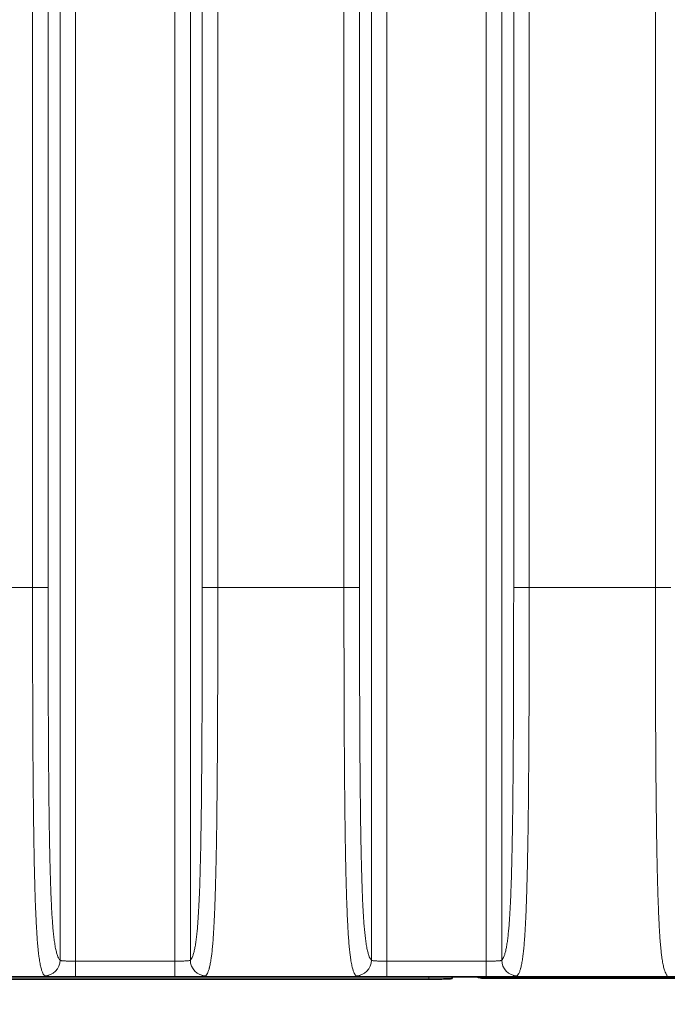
# Model space of a CAD drawing. Header units: millimetres. Extents: x 5 to 415, y 5 to 292.
# Tile 67 of 112: x 320 to 328, y 143 to 156. Entities that reach past the tile are written whole.
import ezdxf

# ---------------------------------------------------------------- set-up
doc = ezdxf.new("R2010")
doc.units = ezdxf.units.MM
for name, color, linetype, lineweight in [('Bemaßung (ISO)', 7, 'Continuous', 25), ('Sichtbar (ISO)', 7, 'Continuous', 35), ('Sichtbar schmal (ISO)', 7, 'Continuous', 18)]:
    doc.layers.add(name, color=color, linetype=linetype, lineweight=lineweight)
doc.styles.add('Notiztext (ISO)', font='isocpeur.ttf')
doc.dimstyles.new('Standard (ISO)', dxfattribs={"dimtxt": 3.5, "dimasz": 2.5, "dimexe": 2, "dimexo": 0, "dimgap": 0.762, "dimtad": 1, "dimtoh": 1, "dimdec": 8, "dimdsep": 46, "dimtxsty": 'Notiztext (ISO)', "dimcen": 0.09, "dimdle": 10, "dimclrd": 256, "dimclre": 256, "dimclrt": 256, "dimadec": 6, "dimazin": 2, "dimtfac": 0.514286, "dimtdec": 3, "dimtmove": 0, "dimatfit": 3, "dimfxl": 1, "dimtolj": 1, "dimlwd": -1, "dimlwe": -1, "dimarcsym": 0})

# ---------------------------------------------------------------- blocks, each defined once
blk = doc.blocks.new('*D13')
at = {"layer": 'Bemaßung (ISO)', "transparency": 16777216}
for p, q in [((306.919, 152.847), (306.919, 123.569)), ((351.919, 152.847), (351.919, 123.569)), ((309.419, 125.569), (349.419, 125.569))]:
    blk.add_line(p, q, dxfattribs=at)
for points in [[(309.419, 125.985), (309.419, 125.152), (306.919, 125.569)], [(349.419, 125.985), (349.419, 125.152), (351.919, 125.569)]]:
    blk.add_solid(points, dxfattribs=at)
at = {"layer": 'Defpoints', "color": 0, "transparency": 16777216}
for p in [(306.919, 152.847), (351.919, 152.847), (351.919, 125.569)]:
    blk.add_point(p, dxfattribs=at)
at = {"layer": 'Bemaßung (ISO)', "transparency": 16777216, "insert": (327.144, 129.831), "char_height": 3.5, "attachment_point": 1, "style": 'Notiztext (ISO)'}
blk.add_mtext('\\A1;45', dxfattribs=at)

msp = doc.modelspace()

# ---------------------------------------------------------------- linework, layer by layer
at = {"layer": 'Sichtbar (ISO)'}
for p, q in [((302.41859219, 143.69018724), (356.41892983, 143.69018724)), ((325.21874496, 143.69149223), (325.21874496, 143.69154211)), ((325.21874496, 143.66899087), (325.21874496, 143.69018724)), ((302.41859543, 143.66014858), (324.91874496, 143.66014858)), ((325.61874496, 143.67249897), (333.21874496, 143.67249897))]:
    msp.add_line(p, q, dxfattribs=at)
for start, end in [(244.79425059, 244.827824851), (245.721642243, 270)]:
    msp.add_arc((325.61874496, 143.87249897), 0.2, start, end, dxfattribs=at)
msp.add_ellipse((324.91874566, 143.66898191), major_axis=(-0.2999993, -0.00000896), ratio=0.0294453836, start_param=1.5707931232, end_param=3.1415917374, dxfattribs=at)
at = {"layer": 'Sichtbar schmal (ISO)'}
for p, q in [((320.18175764, 143.90378978), (320.18175764, 168.44120817)), ((320.38148355, 168.45347688), (320.38148355, 143.89152107)), ((321.65600638, 143.89152107), (321.65600638, 168.45347688)), ((321.85573229, 168.44120817), (321.85573229, 143.90378978)), ((324.18175764, 143.90378978), (324.18175764, 168.44120817)), ((324.38148355, 168.45347688), (324.38148355, 143.89152107)), ((325.65600638, 143.89152107), (325.65600638, 168.45347688)), ((325.85573229, 168.44120817), (325.85573229, 143.90378978)), ((319.82895205, 148.69549808), (319.82895205, 163.64949987)), ((320.02867796, 163.64949987), (320.02867796, 148.69549808)), ((322.00881197, 148.69549808), (322.00881197, 163.64949987)), ((322.20853788, 163.64949987), (322.20853788, 148.69549808)), ((323.82895205, 148.69549808), (323.82895205, 163.64949987)), ((324.02867796, 163.64949987), (324.02867796, 148.69549808)), ((326.00881197, 148.69549808), (326.00881197, 163.64949987)), ((326.20853788, 163.64949987), (326.20853788, 148.69549808)), ((327.82895205, 148.69549808), (327.82895205, 163.64949987)), ((318.20853788, 148.69549808), (319.82895205, 148.69549808)), ((320.02867796, 148.69549808), (319.82895205, 148.69549808)), ((322.20853788, 148.69549808), (322.00881197, 148.69549808)), ((322.20853788, 148.69549808), (323.82895205, 148.69549808)), ((324.02867796, 148.69549808), (323.82895205, 148.69549808)), ((326.20853788, 148.69549808), (326.00881197, 148.69549808)), ((326.20853788, 148.69549808), (327.82895205, 148.69549808)), ((328.02867796, 148.69549808), (327.82895205, 148.69549808)), ((321.65600638, 143.89152107), (320.38148355, 143.89152107)), ((320.38148355, 143.69154211), (320.38148355, 143.89152107)), ((321.65600638, 143.89152107), (321.65600638, 143.69154211)), ((325.65600638, 143.89152107), (324.38148355, 143.89152107)), ((324.38148355, 143.69154211), (324.38148355, 143.89152107)), ((325.65600638, 143.89152107), (325.65600638, 143.69154211)), ((320.38148355, 143.69152548), (321.65600638, 143.69152548)), ((324.38148355, 143.69152548), (325.65600638, 143.69152548)), ((324.91874496, 143.66014845), (324.91874522, 143.69018724)), ((324.91874523, 143.69149223), (324.91874523, 143.69154211))]:
    msp.add_line(p, q, dxfattribs=at)
for centre, major_axis, ratio, start_param, end_param in [((319.98203173, 143.90378978), (0.14084191, 0.14199844), 0.9972867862, 3.9242602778, 5.4923397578), ((322.05545819, 143.90378978), (-0.14084188, 0.14199847), 0.997286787, 0.7908457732, 2.3589252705), ((323.98203173, 143.90378978), (0.14084191, 0.14199844), 0.9972867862, 3.9242602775, 5.4923397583), ((326.05545819, 143.90378978), (-0.14084188, 0.14199847), 0.997286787, 0.7908457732, 2.3589252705)]:
    msp.add_ellipse(centre, major_axis=major_axis, ratio=ratio, start_param=start_param, end_param=end_param, dxfattribs=at)
for points, knots in [([(319.98203173, 143.70405944), (319.9789512, 143.70718523), (319.97589949, 143.7108883), (319.9728613, 143.71525714), (319.96903114, 143.72076478), (319.96522245, 143.72732684), (319.96140495, 143.73522346), (319.95711905, 143.74408898), (319.952822, 143.75462849), (319.94847311, 143.76749049), (319.94638327, 143.77367126), (319.94428147, 143.78039131), (319.94216373, 143.78775897), (319.93974865, 143.79616109), (319.93731181, 143.80541334), (319.93487742, 143.81556102), (319.93049857, 143.83381418), (319.92612818, 143.85501788), (319.92191253, 143.87904874), (319.91808295, 143.90087885), (319.91438167, 143.92504709), (319.91091716, 143.9508066), (319.90840794, 143.96946331), (319.90602282, 143.98893794), (319.90380001, 144.00867114), (319.90301059, 144.01567931), (319.90224271, 144.02272119), (319.90149433, 144.02979852), (319.89855776, 144.05756939), (319.89592126, 144.08583172), (319.89346815, 144.11504356), (319.89100222, 144.14440819), (319.88872082, 144.1747291), (319.88651854, 144.2070838), (319.88442288, 144.23787189), (319.8823982, 144.27050691), (319.88037304, 144.30642118), (319.87997348, 144.31350698), (319.87957398, 144.3207223), (319.87917411, 144.32807993), (319.87772293, 144.35478173), (319.87625421, 144.38327902), (319.87478377, 144.41367117), (319.87303985, 144.44971604), (319.87129349, 144.48842979), (319.86957064, 144.52986341), (319.86791541, 144.56967059), (319.86628203, 144.61198965), (319.86469059, 144.65676451), (319.86311552, 144.70107922), (319.86158168, 144.74779994), (319.86010388, 144.79680174), (319.85942402, 144.81934461), (319.85875603, 144.84236899), (319.85810087, 144.86586173), (319.8573105, 144.89420296), (319.85653677, 144.9232919), (319.8557827, 144.95302333), (319.85434633, 145.00965635), (319.85298201, 145.0686273), (319.85169912, 145.12918709), (319.85031822, 145.19437378), (319.84903166, 145.26139737), (319.84783763, 145.32932777), (319.84651602, 145.40451651), (319.84530764, 145.48081225), (319.84419865, 145.55701963), (319.8438471, 145.58117812), (319.84350543, 145.60532738), (319.84317316, 145.62943202), (319.84231105, 145.69197244), (319.84152124, 145.75416131), (319.84079819, 145.81521078), (319.83959808, 145.91654025), (319.83858215, 146.01472775), (319.83772211, 146.10634595), (319.83689507, 146.19444863), (319.83621152, 146.27647776), (319.83565047, 146.34949217), (319.83542689, 146.37858888), (319.8352252, 146.40623876), (319.83503967, 146.43279193), (319.83410145, 146.56706689), (319.83354429, 146.6732792), (319.83294921, 146.79708975), (319.83287458, 146.81261791), (319.8327998, 146.82842306), (319.83272443, 146.84459544), (319.83225261, 146.94583808), (319.83173269, 147.06147048), (319.83122285, 147.20207589), (319.83087348, 147.29842557), (319.83052984, 147.40650023), (319.83022573, 147.52968915), (319.83013009, 147.56843513), (319.83003729, 147.60867832), (319.82994839, 147.65038157), (319.82963428, 147.79773141), (319.82937077, 147.9633095), (319.82919567, 148.1454856), (319.82903284, 148.31490486), (319.82894605, 148.49867812), (319.82895205, 148.69549808)], [0, 0, 0, 0, 0.0255067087, 0.0255067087, 0.0255067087, 0.0576621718, 0.0576621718, 0.0576621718, 0.0937630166, 0.0937630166, 0.0937630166, 0.1111111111, 0.1111111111, 0.1111111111, 0.1308949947, 0.1308949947, 0.1308949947, 0.1664813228, 0.1664813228, 0.1664813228, 0.1988086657, 0.1988086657, 0.1988086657, 0.2222222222, 0.2222222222, 0.2222222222, 0.2305374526, 0.2305374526, 0.2305374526, 0.2631657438, 0.2631657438, 0.2631657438, 0.295964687, 0.295964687, 0.295964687, 0.3271755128, 0.3271755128, 0.3271755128, 0.3333333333, 0.3333333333, 0.3333333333, 0.3556808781, 0.3556808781, 0.3556808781, 0.3821849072, 0.3821849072, 0.3821849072, 0.4076485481, 0.4076485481, 0.4076485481, 0.4328505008, 0.4328505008, 0.4328505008, 0.4444444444, 0.4444444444, 0.4444444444, 0.4584311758, 0.4584311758, 0.4584311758, 0.4850733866, 0.4850733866, 0.4850733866, 0.5137511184, 0.5137511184, 0.5137511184, 0.5454930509, 0.5454930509, 0.5454930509, 0.5555555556, 0.5555555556, 0.5555555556, 0.5816631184, 0.5816631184, 0.5816631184, 0.6249962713, 0.6249962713, 0.6249962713, 0.6666666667, 0.6666666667, 0.6666666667, 0.6832725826, 0.6832725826, 0.6832725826, 0.7672459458, 0.7672459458, 0.7672459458, 0.7777777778, 0.7777777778, 0.7777777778, 0.8437093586, 0.8437093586, 0.8437093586, 0.8888888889, 0.8888888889, 0.8888888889, 0.9030989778, 0.9030989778, 0.9030989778, 0.9533074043, 0.9533074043, 0.9533074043, 1, 1, 1, 1]), ([(320.18175764, 143.90378977), (320.1786946, 143.90682781), (320.17563464, 143.91044455), (320.17257901, 143.91472119), (320.16874455, 143.92008787), (320.16491692, 143.9264937), (320.16109957, 143.93413239), (320.15676092, 143.94281422), (320.15243553, 143.95308862), (320.14813116, 143.96531125), (320.14356173, 143.97828653), (320.13901597, 143.99345738), (320.13450864, 144.01136204), (320.13015407, 144.0286599), (320.12583538, 144.04850942), (320.12157392, 144.07150231), (320.1178895, 144.09138171), (320.11424787, 144.11361083), (320.11066909, 144.13861428), (320.10751185, 144.16067251), (320.10440353, 144.18488997), (320.10136211, 144.21154646), (320.09863414, 144.23545578), (320.09596, 144.26132731), (320.09335471, 144.28931929), (320.09094571, 144.31520229), (320.08859559, 144.34289826), (320.08631649, 144.37247046), (320.08415607, 144.40050278), (320.08205946, 144.43022103), (320.08003582, 144.46161067), (320.07807338, 144.49205079), (320.07617956, 144.52406272), (320.0743604, 144.55756761), (320.07255443, 144.59082971), (320.07082203, 144.62556321), (320.06916618, 144.6616358), (320.06747976, 144.69837447), (320.06587274, 144.73650213), (320.06434496, 144.7758403), (320.06274902, 144.8169332), (320.06123956, 144.859347), (320.05981307, 144.90286193), (320.05828746, 144.94940097), (320.05685676, 144.99719951), (320.05551381, 145.04600109), (320.05404656, 145.09931951), (320.05268404, 145.15383522), (320.0514149, 145.20926066), (320.05000574, 145.27080107), (320.04871169, 145.333463), (320.04751676, 145.39693777), (320.04617885, 145.46800739), (320.04496521, 145.540096), (320.04385524, 145.61289052), (320.04260972, 145.69457544), (320.04149475, 145.77714923), (320.04048583, 145.86031404), (320.03935542, 145.95349364), (320.03835814, 146.04741516), (320.03746673, 146.14181228), (320.03647068, 146.24729138), (320.03560681, 146.3533643), (320.03484642, 146.45980538), (320.03399915, 146.57840789), (320.03328034, 146.6974675), (320.03266096, 146.81680122), (320.03197259, 146.949427), (320.03140702, 147.08239137), (320.03093576, 147.21555139), (320.03041386, 147.36302332), (320.03000762, 147.51073522), (320.0296898, 147.65857913), (320.02933849, 147.8219972), (320.02909519, 147.98557655), (320.02893421, 148.14923922), (320.02875519, 148.3312427), (320.02867795, 148.51334922), (320.02867796, 148.69549808)], [0, 0, 0, 0, 0.0267285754, 0.0267285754, 0.0267285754, 0.0602698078, 0.0602698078, 0.0602698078, 0.0983914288, 0.0983914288, 0.0983914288, 0.1388604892, 0.1388604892, 0.1388604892, 0.1779580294, 0.1779580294, 0.1779580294, 0.2117613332, 0.2117613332, 0.2117613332, 0.241582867, 0.241582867, 0.241582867, 0.2683310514, 0.2683310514, 0.2683310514, 0.2930639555, 0.2930639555, 0.2930639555, 0.3165089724, 0.3165089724, 0.3165089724, 0.3392447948, 0.3392447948, 0.3392447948, 0.3618158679, 0.3618158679, 0.3618158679, 0.3848037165, 0.3848037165, 0.3848037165, 0.4088169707, 0.4088169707, 0.4088169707, 0.4344990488, 0.4344990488, 0.4344990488, 0.4625581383, 0.4625581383, 0.4625581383, 0.4937129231, 0.4937129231, 0.4937129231, 0.528595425, 0.528595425, 0.528595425, 0.567738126, 0.567738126, 0.567738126, 0.6115944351, 0.6115944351, 0.6115944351, 0.660599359, 0.660599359, 0.660599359, 0.7152033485, 0.7152033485, 0.7152033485, 0.7758894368, 0.7758894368, 0.7758894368, 0.8430980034, 0.8430980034, 0.8430980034, 0.9173864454, 0.9173864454, 0.9173864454, 1, 1, 1, 1]), ([(322.00881197, 148.69549808), (322.00881198, 148.48861179), (322.00871262, 148.28177833), (322.00847701, 148.07509026), (322.00826682, 147.89069559), (322.00794818, 147.70641664), (322.00748132, 147.52238094), (322.00706862, 147.35968982), (322.00654008, 147.19718879), (322.00585428, 147.03505672), (322.00524841, 146.8918212), (322.0045198, 146.74887364), (322.00362615, 146.60645154), (322.00283121, 146.47975953), (322.00190566, 146.35348331), (322.00080645, 146.22793501), (321.9998347, 146.1169434), (321.99872722, 146.00652071), (321.99744249, 145.89705357), (321.99631546, 145.8010241), (321.99505203, 145.70572998), (321.9936152, 145.61161365), (321.99236138, 145.52948491), (321.99097552, 145.44825303), (321.98942773, 145.36837996), (321.98807787, 145.29872052), (321.98660484, 145.23009461), (321.98498714, 145.16294016), (321.98356829, 145.10404059), (321.98203815, 145.04627297), (321.98038322, 144.99001484), (321.97889817, 144.93953162), (321.97731264, 144.89026391), (321.97561951, 144.84252064), (321.97405344, 144.79836044), (321.97239532, 144.75550446), (321.97064296, 144.71419547), (321.9689796, 144.6749842), (321.96723132, 144.63716679), (321.96539997, 144.60091905), (321.96362212, 144.56573045), (321.96176597, 144.53202113), (321.95983657, 144.49989899), (321.95791626, 144.46792809), (321.95592339, 144.43752946), (321.95386566, 144.40874428), (321.95176373, 144.37934068), (321.94959412, 144.35162061), (321.94736681, 144.3255581), (321.94503335, 144.29825353), (321.94263654, 144.27276828), (321.94018828, 144.24900546), (321.93755742, 144.22347027), (321.93486714, 144.19992402), (321.93213104, 144.17819093), (321.92912533, 144.15431625), (321.92606432, 144.13262969), (321.92296296, 144.11286585), (321.91949986, 144.09079676), (321.91598645, 144.07112509), (321.9124384, 144.05348739), (321.90844241, 144.03362287), (321.9044025, 144.01633834), (321.90033414, 144.00117401), (321.89577451, 143.98417852), (321.89117914, 143.96984619), (321.88656203, 143.95764835), (321.8816217, 143.94459661), (321.87665648, 143.93398865), (321.87167655, 143.92532223), (321.86637584, 143.91609753), (321.86105847, 143.90907257), (321.85573229, 143.90378978)], [0, 0, 0, 0, 0.0938343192, 0.0938343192, 0.0938343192, 0.1775476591, 0.1775476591, 0.1775476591, 0.2515518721, 0.2515518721, 0.2515518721, 0.3169308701, 0.3169308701, 0.3169308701, 0.3750889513, 0.3750889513, 0.3750889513, 0.4265038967, 0.4265038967, 0.4265038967, 0.4716073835, 0.4716073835, 0.4716073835, 0.5109660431, 0.5109660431, 0.5109660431, 0.5452917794, 0.5452917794, 0.5452917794, 0.5753980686, 0.5753980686, 0.5753980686, 0.6024139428, 0.6024139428, 0.6024139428, 0.6274023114, 0.6274023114, 0.6274023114, 0.6511217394, 0.6511217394, 0.6511217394, 0.6741481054, 0.6741481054, 0.6741481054, 0.6970660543, 0.6970660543, 0.6970660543, 0.720476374, 0.720476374, 0.720476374, 0.7450023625, 0.7450023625, 0.7450023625, 0.771357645, 0.771357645, 0.771357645, 0.8003099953, 0.8003099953, 0.8003099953, 0.8326393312, 0.8326393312, 0.8326393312, 0.8690503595, 0.8690503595, 0.8690503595, 0.9098581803, 0.9098581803, 0.9098581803, 0.9535226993, 0.9535226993, 0.9535226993, 1, 1, 1, 1]), ([(322.05545819, 143.70405944), (322.06093297, 143.70977407), (322.06616579, 143.71721522), (322.07111565, 143.72615052), (322.0764194, 143.73572462), (322.08139811, 143.74702141), (322.08600184, 143.75954047), (322.09054763, 143.77190198), (322.09472759, 143.78545368), (322.09849459, 143.79948428), (322.098976, 143.80127734), (322.09945063, 143.80307789), (322.09991878, 143.80488537), (322.10450891, 143.82260727), (322.1084761, 143.84091908), (322.11210906, 143.85994806), (322.11589338, 143.87976983), (322.1193158, 143.90034403), (322.12269492, 143.92316523), (322.12339882, 143.92791912), (322.12410081, 143.93277563), (322.12480364, 143.93775706), (322.1272052, 143.95477867), (322.12961165, 143.97319776), (322.13202858, 143.99354654), (322.1347525, 144.01647994), (322.13749027, 144.04185174), (322.14023755, 144.07073533), (322.14262817, 144.0958692), (322.14502623, 144.12366541), (322.14741549, 144.15505552), (322.14760083, 144.15749058), (322.14778612, 144.15994741), (322.14797133, 144.16242648), (322.14990427, 144.18829885), (322.15183002, 144.21648786), (322.15375105, 144.24744277), (322.155675, 144.27844481), (322.15759432, 144.31222416), (322.15950458, 144.34920036), (322.16129854, 144.38392533), (322.16308444, 144.4214739), (322.16485453, 144.4621174), (322.16656004, 144.5012783), (322.16825074, 144.54331607), (322.16991896, 144.58837678), (322.17021658, 144.59641609), (322.17051348, 144.60455146), (322.17080962, 144.61278342), (322.17214755, 144.64997409), (322.17349312, 144.68936129), (322.17481472, 144.73044947), (322.17647463, 144.78205589), (322.17809605, 144.83634868), (322.17963891, 144.89213349), (322.18133163, 144.95333673), (322.18292971, 145.01632785), (322.18440901, 145.07941959), (322.186143, 145.15337409), (322.18771405, 145.22745636), (322.18911477, 145.2990211), (322.18932333, 145.3096764), (322.18952815, 145.32027585), (322.18972923, 145.33081124), (322.19123422, 145.40966165), (322.19246919, 145.48480159), (322.19351682, 145.55567695), (322.19514023, 145.66550622), (322.19631637, 145.76509234), (322.19725408, 145.85334747), (322.19755685, 145.8818432), (322.19783413, 145.90916145), (322.19809114, 145.93527769), (322.19907128, 146.03487415), (322.19978249, 146.11650835), (322.2004395, 146.19498028), (322.20083267, 146.2419411), (322.20120267, 146.28777791), (322.2015721, 146.33570766), (322.20215605, 146.41147039), (322.2027576, 146.49250502), (322.20335508, 146.58267502), (322.2037672, 146.64487063), (322.20417709, 146.71141191), (322.20457175, 146.78356898), (322.20496291, 146.85508724), (322.20533401, 146.93210212), (322.20568871, 147.01896567), (322.20621071, 147.14679951), (322.20670015, 147.29596972), (322.20710252, 147.48030257), (322.20712584, 147.49098722), (322.20714896, 147.50179011), (322.20717186, 147.51271076), (322.20750937, 147.67364259), (322.20779745, 147.86015143), (322.20802972, 148.07074026), (322.20823838, 148.25992308), (322.20840269, 148.46853731), (322.20853788, 148.69549808)], [0, 0, 0, 0, 0.0319539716, 0.0319539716, 0.0319539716, 0.0661924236, 0.0661924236, 0.0661924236, 0.1, 0.1, 0.1, 0.1043204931, 0.1043204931, 0.1043204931, 0.1466818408, 0.1466818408, 0.1466818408, 0.190808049, 0.190808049, 0.190808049, 0.2, 0.2, 0.2, 0.2314090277, 0.2314090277, 0.2314090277, 0.266807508, 0.266807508, 0.266807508, 0.2976104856, 0.2976104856, 0.2976104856, 0.3, 0.3, 0.3, 0.3249377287, 0.3249377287, 0.3249377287, 0.3499134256, 0.3499134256, 0.3499134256, 0.3733685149, 0.3733685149, 0.3733685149, 0.39596801, 0.39596801, 0.39596801, 0.4, 0.4, 0.4, 0.4182158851, 0.4182158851, 0.4182158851, 0.4410948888, 0.4410948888, 0.4410948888, 0.4661961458, 0.4661961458, 0.4661961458, 0.4956191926, 0.4956191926, 0.4956191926, 0.5, 0.5, 0.5, 0.5327874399, 0.5327874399, 0.5327874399, 0.5835952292, 0.5835952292, 0.5835952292, 0.6, 0.6, 0.6, 0.66256096, 0.66256096, 0.66256096, 0.7, 0.7, 0.7, 0.7591800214, 0.7591800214, 0.7591800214, 0.8, 0.8, 0.8, 0.8404585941, 0.8404585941, 0.8404585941, 0.9, 0.9, 0.9, 0.9034512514, 0.9034512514, 0.9034512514, 0.9543105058, 0.9543105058, 0.9543105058, 1, 1, 1, 1]), ([(323.98203173, 143.70405944), (323.9789512, 143.70718523), (323.97589949, 143.7108883), (323.9728613, 143.71525714), (323.96903114, 143.72076478), (323.96522245, 143.72732684), (323.96140495, 143.73522346), (323.95711905, 143.74408898), (323.952822, 143.75462849), (323.94847311, 143.76749049), (323.94638327, 143.77367126), (323.94428147, 143.78039131), (323.94216373, 143.78775897), (323.93974865, 143.79616109), (323.93731181, 143.80541334), (323.93487742, 143.81556102), (323.93049857, 143.83381418), (323.92612818, 143.85501788), (323.92191253, 143.87904874), (323.91808295, 143.90087885), (323.91438167, 143.92504709), (323.91091716, 143.9508066), (323.90840794, 143.96946331), (323.90602282, 143.98893794), (323.90380001, 144.00867114), (323.90301059, 144.01567931), (323.90224271, 144.02272119), (323.90149433, 144.02979852), (323.89855776, 144.05756939), (323.89592126, 144.08583172), (323.89346815, 144.11504356), (323.89100222, 144.14440819), (323.88872082, 144.1747291), (323.88651854, 144.2070838), (323.88442288, 144.23787189), (323.8823982, 144.27050691), (323.88037304, 144.30642118), (323.87997348, 144.31350698), (323.87957398, 144.3207223), (323.87917411, 144.32807993), (323.87772293, 144.35478173), (323.87625421, 144.38327902), (323.87478377, 144.41367117), (323.87303985, 144.44971604), (323.87129349, 144.48842979), (323.86957064, 144.52986341), (323.86791541, 144.56967059), (323.86628203, 144.61198965), (323.86469059, 144.65676451), (323.86311552, 144.70107922), (323.86158168, 144.74779994), (323.86010388, 144.79680174), (323.85942402, 144.81934461), (323.85875603, 144.84236899), (323.85810087, 144.86586173), (323.8573105, 144.89420296), (323.85653677, 144.9232919), (323.8557827, 144.95302333), (323.85434633, 145.00965635), (323.85298201, 145.0686273), (323.85169912, 145.12918709), (323.85031822, 145.19437378), (323.84903166, 145.26139737), (323.84783763, 145.32932777), (323.84651602, 145.40451651), (323.84530764, 145.48081225), (323.84419865, 145.55701963), (323.8438471, 145.58117812), (323.84350543, 145.60532738), (323.84317316, 145.62943202), (323.84231105, 145.69197244), (323.84152124, 145.75416131), (323.84079819, 145.81521078), (323.83959808, 145.91654025), (323.83858215, 146.01472775), (323.83772211, 146.10634595), (323.83689507, 146.19444863), (323.83621152, 146.27647776), (323.83565047, 146.34949217), (323.83542689, 146.37858888), (323.8352252, 146.40623876), (323.83503967, 146.43279193), (323.83410145, 146.56706689), (323.83354429, 146.6732792), (323.83294921, 146.79708975), (323.83287458, 146.81261791), (323.8327998, 146.82842306), (323.83272443, 146.84459544), (323.83225261, 146.94583808), (323.83173269, 147.06147048), (323.83122285, 147.20207589), (323.83087348, 147.29842557), (323.83052984, 147.40650023), (323.83022573, 147.52968915), (323.83013009, 147.56843513), (323.83003729, 147.60867832), (323.82994839, 147.65038157), (323.82963428, 147.79773141), (323.82937077, 147.9633095), (323.82919567, 148.1454856), (323.82903284, 148.31490486), (323.82894605, 148.49867812), (323.82895205, 148.69549808)], [0, 0, 0, 0, 0.0255067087, 0.0255067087, 0.0255067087, 0.0576621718, 0.0576621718, 0.0576621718, 0.0937630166, 0.0937630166, 0.0937630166, 0.1111111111, 0.1111111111, 0.1111111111, 0.1308949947, 0.1308949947, 0.1308949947, 0.1664813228, 0.1664813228, 0.1664813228, 0.1988086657, 0.1988086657, 0.1988086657, 0.2222222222, 0.2222222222, 0.2222222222, 0.2305374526, 0.2305374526, 0.2305374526, 0.2631657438, 0.2631657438, 0.2631657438, 0.295964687, 0.295964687, 0.295964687, 0.3271755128, 0.3271755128, 0.3271755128, 0.3333333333, 0.3333333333, 0.3333333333, 0.3556808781, 0.3556808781, 0.3556808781, 0.3821849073, 0.3821849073, 0.3821849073, 0.4076485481, 0.4076485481, 0.4076485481, 0.4328505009, 0.4328505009, 0.4328505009, 0.4444444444, 0.4444444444, 0.4444444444, 0.4584311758, 0.4584311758, 0.4584311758, 0.4850733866, 0.4850733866, 0.4850733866, 0.5137511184, 0.5137511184, 0.5137511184, 0.5454930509, 0.5454930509, 0.5454930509, 0.5555555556, 0.5555555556, 0.5555555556, 0.5816631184, 0.5816631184, 0.5816631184, 0.6249962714, 0.6249962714, 0.6249962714, 0.6666666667, 0.6666666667, 0.6666666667, 0.6832725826, 0.6832725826, 0.6832725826, 0.7672459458, 0.7672459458, 0.7672459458, 0.7777777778, 0.7777777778, 0.7777777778, 0.8437093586, 0.8437093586, 0.8437093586, 0.8888888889, 0.8888888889, 0.8888888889, 0.9030989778, 0.9030989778, 0.9030989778, 0.9533074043, 0.9533074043, 0.9533074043, 1, 1, 1, 1]), ([(324.18175764, 143.90378977), (324.1786946, 143.90682781), (324.17563464, 143.91044455), (324.17257901, 143.91472119), (324.16874455, 143.92008787), (324.16491692, 143.9264937), (324.16109957, 143.93413239), (324.15676092, 143.94281422), (324.15243553, 143.95308862), (324.14813116, 143.96531125), (324.14356173, 143.97828653), (324.13901597, 143.99345738), (324.13450864, 144.01136204), (324.13015407, 144.0286599), (324.12583538, 144.04850942), (324.12157392, 144.07150231), (324.1178895, 144.09138171), (324.11424787, 144.11361083), (324.11066909, 144.13861428), (324.10751185, 144.16067251), (324.10440353, 144.18488997), (324.10136211, 144.21154646), (324.09863414, 144.23545578), (324.09596, 144.26132731), (324.09335471, 144.28931929), (324.09094571, 144.31520229), (324.08859559, 144.34289826), (324.08631649, 144.37247046), (324.08415607, 144.40050278), (324.08205946, 144.43022103), (324.08003582, 144.46161067), (324.07807338, 144.49205079), (324.07617956, 144.52406272), (324.0743604, 144.55756761), (324.07255443, 144.59082971), (324.07082203, 144.62556321), (324.06916618, 144.6616358), (324.06747976, 144.69837447), (324.06587274, 144.73650213), (324.06434496, 144.7758403), (324.06274902, 144.8169332), (324.06123956, 144.859347), (324.05981307, 144.90286193), (324.05828746, 144.94940097), (324.05685676, 144.99719951), (324.05551381, 145.04600109), (324.05404656, 145.09931951), (324.05268404, 145.15383522), (324.0514149, 145.20926066), (324.05000574, 145.27080107), (324.04871169, 145.333463), (324.04751676, 145.39693777), (324.04617885, 145.46800739), (324.04496521, 145.540096), (324.04385524, 145.61289052), (324.04260972, 145.69457544), (324.04149475, 145.77714923), (324.04048583, 145.86031404), (324.03935542, 145.95349364), (324.03835814, 146.04741516), (324.03746673, 146.14181228), (324.03647068, 146.24729138), (324.03560681, 146.3533643), (324.03484642, 146.45980538), (324.03399915, 146.57840789), (324.03328034, 146.6974675), (324.03266096, 146.81680122), (324.03197259, 146.949427), (324.03140702, 147.08239137), (324.03093576, 147.21555139), (324.03041386, 147.36302332), (324.03000762, 147.51073522), (324.0296898, 147.65857913), (324.02933849, 147.8219972), (324.02909519, 147.98557655), (324.02893421, 148.14923922), (324.02875519, 148.3312427), (324.02867795, 148.51334922), (324.02867796, 148.69549808)], [0, 0, 0, 0, 0.0267285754, 0.0267285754, 0.0267285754, 0.0602698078, 0.0602698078, 0.0602698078, 0.0983914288, 0.0983914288, 0.0983914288, 0.1388604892, 0.1388604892, 0.1388604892, 0.1779580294, 0.1779580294, 0.1779580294, 0.2117613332, 0.2117613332, 0.2117613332, 0.241582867, 0.241582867, 0.241582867, 0.2683310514, 0.2683310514, 0.2683310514, 0.2930639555, 0.2930639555, 0.2930639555, 0.3165089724, 0.3165089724, 0.3165089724, 0.3392447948, 0.3392447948, 0.3392447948, 0.3618158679, 0.3618158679, 0.3618158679, 0.3848037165, 0.3848037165, 0.3848037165, 0.4088169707, 0.4088169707, 0.4088169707, 0.4344990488, 0.4344990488, 0.4344990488, 0.4625581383, 0.4625581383, 0.4625581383, 0.4937129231, 0.4937129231, 0.4937129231, 0.528595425, 0.528595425, 0.528595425, 0.567738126, 0.567738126, 0.567738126, 0.6115944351, 0.6115944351, 0.6115944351, 0.660599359, 0.660599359, 0.660599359, 0.7152033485, 0.7152033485, 0.7152033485, 0.7758894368, 0.7758894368, 0.7758894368, 0.8430980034, 0.8430980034, 0.8430980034, 0.9173864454, 0.9173864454, 0.9173864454, 1, 1, 1, 1]), ([(326.00881197, 148.69549808), (326.00881198, 148.48861179), (326.00871262, 148.28177833), (326.00847701, 148.07509026), (326.00826682, 147.89069559), (326.00794818, 147.70641664), (326.00748132, 147.52238094), (326.00706862, 147.35968982), (326.00654008, 147.19718879), (326.00585428, 147.03505672), (326.00524841, 146.8918212), (326.0045198, 146.74887364), (326.00362615, 146.60645154), (326.00283121, 146.47975953), (326.00190566, 146.35348331), (326.00080645, 146.22793501), (325.9998347, 146.1169434), (325.99872722, 146.00652071), (325.99744249, 145.89705357), (325.99631546, 145.8010241), (325.99505203, 145.70572998), (325.9936152, 145.61161365), (325.99236138, 145.52948491), (325.99097552, 145.44825303), (325.98942773, 145.36837996), (325.98807787, 145.29872052), (325.98660484, 145.23009461), (325.98498714, 145.16294016), (325.98356829, 145.10404059), (325.98203815, 145.04627297), (325.98038322, 144.99001484), (325.97889817, 144.93953162), (325.97731264, 144.89026391), (325.97561951, 144.84252064), (325.97405344, 144.79836044), (325.97239532, 144.75550446), (325.97064296, 144.71419547), (325.9689796, 144.6749842), (325.96723132, 144.63716679), (325.96539997, 144.60091905), (325.96362212, 144.56573045), (325.96176597, 144.53202113), (325.95983657, 144.49989899), (325.95791626, 144.46792809), (325.95592339, 144.43752946), (325.95386566, 144.40874428), (325.95176373, 144.37934068), (325.94959412, 144.35162061), (325.94736681, 144.3255581), (325.94503335, 144.29825353), (325.94263654, 144.27276828), (325.94018828, 144.24900546), (325.93755742, 144.22347027), (325.93486714, 144.19992402), (325.93213104, 144.17819093), (325.92912533, 144.15431625), (325.92606432, 144.13262969), (325.92296296, 144.11286585), (325.91949986, 144.09079676), (325.91598645, 144.07112509), (325.9124384, 144.05348739), (325.90844241, 144.03362287), (325.9044025, 144.01633834), (325.90033414, 144.00117401), (325.89577451, 143.98417852), (325.89117914, 143.96984619), (325.88656203, 143.95764835), (325.8816217, 143.94459661), (325.87665648, 143.93398865), (325.87167655, 143.92532223), (325.86637584, 143.91609753), (325.86105847, 143.90907257), (325.85573229, 143.90378978)], [0, 0, 0, 0, 0.0938343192, 0.0938343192, 0.0938343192, 0.1775476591, 0.1775476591, 0.1775476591, 0.2515518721, 0.2515518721, 0.2515518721, 0.3169308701, 0.3169308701, 0.3169308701, 0.3750889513, 0.3750889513, 0.3750889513, 0.4265038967, 0.4265038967, 0.4265038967, 0.4716073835, 0.4716073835, 0.4716073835, 0.5109660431, 0.5109660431, 0.5109660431, 0.5452917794, 0.5452917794, 0.5452917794, 0.5753980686, 0.5753980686, 0.5753980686, 0.6024139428, 0.6024139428, 0.6024139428, 0.6274023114, 0.6274023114, 0.6274023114, 0.6511217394, 0.6511217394, 0.6511217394, 0.6741481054, 0.6741481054, 0.6741481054, 0.6970660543, 0.6970660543, 0.6970660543, 0.720476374, 0.720476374, 0.720476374, 0.7450023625, 0.7450023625, 0.7450023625, 0.771357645, 0.771357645, 0.771357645, 0.8003099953, 0.8003099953, 0.8003099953, 0.8326393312, 0.8326393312, 0.8326393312, 0.8690503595, 0.8690503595, 0.8690503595, 0.9098581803, 0.9098581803, 0.9098581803, 0.9535226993, 0.9535226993, 0.9535226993, 1, 1, 1, 1]), ([(326.05545819, 143.70405944), (326.06093297, 143.70977407), (326.06616579, 143.71721522), (326.07111565, 143.72615052), (326.0764194, 143.73572462), (326.08139811, 143.74702141), (326.08600184, 143.75954047), (326.09054763, 143.77190198), (326.09472759, 143.78545368), (326.09849459, 143.79948428), (326.098976, 143.80127734), (326.09945063, 143.80307789), (326.09991878, 143.80488537), (326.10450891, 143.82260727), (326.1084761, 143.84091908), (326.11210906, 143.85994806), (326.11589338, 143.87976983), (326.1193158, 143.90034403), (326.12269492, 143.92316523), (326.12339882, 143.92791912), (326.12410081, 143.93277563), (326.12480364, 143.93775706), (326.1272052, 143.95477867), (326.12961165, 143.97319776), (326.13202858, 143.99354654), (326.1347525, 144.01647994), (326.13749027, 144.04185174), (326.14023755, 144.07073533), (326.14262817, 144.0958692), (326.14502623, 144.12366541), (326.14741549, 144.15505552), (326.14760083, 144.15749058), (326.14778612, 144.15994741), (326.14797133, 144.16242648), (326.14990427, 144.18829885), (326.15183002, 144.21648786), (326.15375105, 144.24744277), (326.155675, 144.27844481), (326.15759432, 144.31222416), (326.15950458, 144.34920036), (326.16129854, 144.38392533), (326.16308444, 144.4214739), (326.16485453, 144.4621174), (326.16656004, 144.5012783), (326.16825074, 144.54331607), (326.16991896, 144.58837678), (326.17021658, 144.59641609), (326.17051348, 144.60455146), (326.17080962, 144.61278342), (326.17214755, 144.64997409), (326.17349312, 144.68936129), (326.17481472, 144.73044947), (326.17647463, 144.78205589), (326.17809605, 144.83634868), (326.17963891, 144.89213349), (326.18133163, 144.95333673), (326.18292971, 145.01632785), (326.18440901, 145.07941959), (326.186143, 145.15337409), (326.18771405, 145.22745636), (326.18911477, 145.2990211), (326.18932333, 145.3096764), (326.18952815, 145.32027585), (326.18972923, 145.33081124), (326.19123422, 145.40966165), (326.19246919, 145.48480159), (326.19351682, 145.55567695), (326.19514023, 145.66550622), (326.19631637, 145.76509234), (326.19725408, 145.85334747), (326.19755685, 145.8818432), (326.19783413, 145.90916145), (326.19809114, 145.93527769), (326.19907128, 146.03487415), (326.19978249, 146.11650835), (326.2004395, 146.19498028), (326.20083267, 146.2419411), (326.20120267, 146.28777791), (326.2015721, 146.33570766), (326.20215605, 146.41147039), (326.2027576, 146.49250502), (326.20335508, 146.58267502), (326.2037672, 146.64487063), (326.20417709, 146.71141191), (326.20457175, 146.78356898), (326.20496291, 146.85508724), (326.20533401, 146.93210212), (326.20568871, 147.01896567), (326.20621071, 147.14679951), (326.20670015, 147.29596972), (326.20710252, 147.48030257), (326.20712584, 147.49098722), (326.20714896, 147.50179011), (326.20717186, 147.51271076), (326.20750937, 147.67364259), (326.20779745, 147.86015143), (326.20802972, 148.07074026), (326.20823838, 148.25992308), (326.20840269, 148.46853731), (326.20853788, 148.69549808)], [0, 0, 0, 0, 0.0319539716, 0.0319539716, 0.0319539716, 0.0661924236, 0.0661924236, 0.0661924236, 0.1, 0.1, 0.1, 0.1043204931, 0.1043204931, 0.1043204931, 0.1466818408, 0.1466818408, 0.1466818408, 0.190808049, 0.190808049, 0.190808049, 0.2, 0.2, 0.2, 0.2314090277, 0.2314090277, 0.2314090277, 0.266807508, 0.266807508, 0.266807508, 0.2976104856, 0.2976104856, 0.2976104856, 0.3, 0.3, 0.3, 0.3249377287, 0.3249377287, 0.3249377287, 0.3499134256, 0.3499134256, 0.3499134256, 0.3733685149, 0.3733685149, 0.3733685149, 0.39596801, 0.39596801, 0.39596801, 0.4, 0.4, 0.4, 0.4182158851, 0.4182158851, 0.4182158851, 0.4410948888, 0.4410948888, 0.4410948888, 0.4661961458, 0.4661961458, 0.4661961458, 0.4956191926, 0.4956191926, 0.4956191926, 0.5, 0.5, 0.5, 0.5327874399, 0.5327874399, 0.5327874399, 0.5835952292, 0.5835952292, 0.5835952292, 0.6, 0.6, 0.6, 0.66256096, 0.66256096, 0.66256096, 0.7, 0.7, 0.7, 0.7591800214, 0.7591800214, 0.7591800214, 0.8, 0.8, 0.8, 0.8404585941, 0.8404585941, 0.8404585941, 0.9, 0.9, 0.9, 0.9034512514, 0.9034512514, 0.9034512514, 0.9543105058, 0.9543105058, 0.9543105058, 1, 1, 1, 1]), ([(327.98203173, 143.70405944), (327.9789512, 143.70718523), (327.97589949, 143.7108883), (327.9728613, 143.71525714), (327.96903114, 143.72076478), (327.96522245, 143.72732684), (327.96140495, 143.73522346), (327.95711905, 143.74408898), (327.952822, 143.75462849), (327.94847311, 143.76749049), (327.94638327, 143.77367126), (327.94428147, 143.78039131), (327.94216373, 143.78775897), (327.93974865, 143.79616109), (327.93731181, 143.80541334), (327.93487742, 143.81556102), (327.93049857, 143.83381418), (327.92612818, 143.85501788), (327.92191253, 143.87904874), (327.91808295, 143.90087885), (327.91438167, 143.92504709), (327.91091716, 143.9508066), (327.90840794, 143.96946331), (327.90602282, 143.98893794), (327.90380001, 144.00867114), (327.90301059, 144.01567931), (327.90224271, 144.02272119), (327.90149433, 144.02979852), (327.89855776, 144.05756939), (327.89592126, 144.08583172), (327.89346815, 144.11504356), (327.89100222, 144.14440819), (327.88872082, 144.1747291), (327.88651854, 144.2070838), (327.88442288, 144.23787189), (327.8823982, 144.27050691), (327.88037304, 144.30642118), (327.87997348, 144.31350698), (327.87957398, 144.3207223), (327.87917411, 144.32807993), (327.87772293, 144.35478173), (327.87625421, 144.38327902), (327.87478377, 144.41367117), (327.87303985, 144.44971604), (327.87129349, 144.48842979), (327.86957064, 144.52986341), (327.86791541, 144.56967059), (327.86628203, 144.61198965), (327.86469059, 144.65676451), (327.86311552, 144.70107922), (327.86158168, 144.74779994), (327.86010388, 144.79680174), (327.85942402, 144.81934461), (327.85875603, 144.84236899), (327.85810087, 144.86586173), (327.8573105, 144.89420296), (327.85653677, 144.9232919), (327.8557827, 144.95302333), (327.85434633, 145.00965635), (327.85298201, 145.0686273), (327.85169912, 145.12918709), (327.85031822, 145.19437378), (327.84903166, 145.26139737), (327.84783763, 145.32932777), (327.84651602, 145.40451651), (327.84530764, 145.48081225), (327.84419865, 145.55701963), (327.8438471, 145.58117812), (327.84350543, 145.60532738), (327.84317316, 145.62943202), (327.84231105, 145.69197244), (327.84152124, 145.75416131), (327.84079819, 145.81521078), (327.83959808, 145.91654025), (327.83858215, 146.01472775), (327.83772211, 146.10634595), (327.83689507, 146.19444863), (327.83621152, 146.27647776), (327.83565047, 146.34949217), (327.83542689, 146.37858888), (327.8352252, 146.40623876), (327.83503967, 146.43279193), (327.83410145, 146.56706689), (327.83354429, 146.6732792), (327.83294921, 146.79708975), (327.83287458, 146.81261791), (327.8327998, 146.82842306), (327.83272443, 146.84459544), (327.83225261, 146.94583808), (327.83173269, 147.06147048), (327.83122285, 147.20207589), (327.83087348, 147.29842557), (327.83052984, 147.40650023), (327.83022573, 147.52968915), (327.83013009, 147.56843513), (327.83003729, 147.60867832), (327.82994839, 147.65038157), (327.82963428, 147.79773141), (327.82937077, 147.9633095), (327.82919567, 148.1454856), (327.82903284, 148.31490486), (327.82894605, 148.49867812), (327.82895205, 148.69549808)], [0, 0, 0, 0, 0.0255067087, 0.0255067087, 0.0255067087, 0.0576621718, 0.0576621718, 0.0576621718, 0.0937630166, 0.0937630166, 0.0937630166, 0.1111111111, 0.1111111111, 0.1111111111, 0.1308949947, 0.1308949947, 0.1308949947, 0.1664813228, 0.1664813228, 0.1664813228, 0.1988086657, 0.1988086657, 0.1988086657, 0.2222222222, 0.2222222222, 0.2222222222, 0.2305374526, 0.2305374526, 0.2305374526, 0.2631657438, 0.2631657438, 0.2631657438, 0.295964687, 0.295964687, 0.295964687, 0.3271755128, 0.3271755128, 0.3271755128, 0.3333333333, 0.3333333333, 0.3333333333, 0.3556808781, 0.3556808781, 0.3556808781, 0.3821849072, 0.3821849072, 0.3821849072, 0.4076485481, 0.4076485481, 0.4076485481, 0.4328505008, 0.4328505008, 0.4328505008, 0.4444444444, 0.4444444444, 0.4444444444, 0.4584311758, 0.4584311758, 0.4584311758, 0.4850733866, 0.4850733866, 0.4850733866, 0.5137511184, 0.5137511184, 0.5137511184, 0.5454930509, 0.5454930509, 0.5454930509, 0.5555555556, 0.5555555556, 0.5555555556, 0.5816631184, 0.5816631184, 0.5816631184, 0.6249962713, 0.6249962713, 0.6249962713, 0.6666666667, 0.6666666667, 0.6666666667, 0.6832725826, 0.6832725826, 0.6832725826, 0.7672459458, 0.7672459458, 0.7672459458, 0.7777777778, 0.7777777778, 0.7777777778, 0.8437093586, 0.8437093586, 0.8437093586, 0.8888888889, 0.8888888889, 0.8888888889, 0.9030989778, 0.9030989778, 0.9030989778, 0.9533074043, 0.9533074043, 0.9533074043, 1, 1, 1, 1]), ([(320.38148355, 143.89152107), (320.37321225, 143.89152107), (320.35689259, 143.89155021), (320.33321448, 143.89168186), (320.31078547, 143.89190467), (320.28963131, 143.89223081), (320.26975702, 143.89268214), (320.25138331, 143.89328238), (320.23474021, 143.89405675), (320.22001906, 143.89503281), (320.20741348, 143.896237), (320.19709746, 143.89769319), (320.18923272, 143.89941894), (320.18391526, 143.90143526), (320.18217075, 143.90297046), (320.18175764, 143.90378978)], [0, 0, 0, 0, 0.0813521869, 0.1603753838, 0.2364454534, 0.312131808, 0.3879044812, 0.4635051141, 0.5391746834, 0.6150496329, 0.6911999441, 0.7676237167, 0.8444425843, 0.9214545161, 1, 1, 1, 1]), ([(321.85573229, 143.90378978), (321.8552915, 143.90291562), (321.85337446, 143.90129294), (321.84755283, 143.89921438), (321.83917845, 143.89748622), (321.82848989, 143.89605832), (321.81556438, 143.8948851), (321.80053939, 143.89393716), (321.78363737, 143.89318863), (321.7650686, 143.89261157), (321.7450532, 143.89217973), (321.7238249, 143.89186997), (321.7016949, 143.89166379), (321.67898423, 143.89154641), (321.66365952, 143.89152107), (321.65600638, 143.89152107)], [0, 0, 0, 0, 0.0838013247, 0.1650438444, 0.2427208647, 0.3191274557, 0.3954427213, 0.4713977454, 0.547106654, 0.6226076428, 0.6980833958, 0.7736686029, 0.8493777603, 0.9247262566, 1, 1, 1, 1]), ([(324.38148355, 143.89152107), (324.37321225, 143.89152107), (324.35689259, 143.89155021), (324.33321448, 143.89168186), (324.31078547, 143.89190467), (324.28963131, 143.89223081), (324.26975702, 143.89268214), (324.25138331, 143.89328238), (324.23474021, 143.89405675), (324.22001906, 143.89503281), (324.20741348, 143.896237), (324.19709746, 143.89769319), (324.18923272, 143.89941894), (324.18391526, 143.90143526), (324.18217075, 143.90297047), (324.18175764, 143.90378978)], [0, 0, 0, 0, 0.0813521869, 0.1603753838, 0.2364454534, 0.312131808, 0.3879044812, 0.4635051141, 0.5391746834, 0.6150496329, 0.6911999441, 0.7676237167, 0.8444425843, 0.9214545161, 1, 1, 1, 1]), ([(325.85573229, 143.90378978), (325.8552915, 143.90291562), (325.85337446, 143.90129294), (325.84755283, 143.89921438), (325.83917845, 143.89748622), (325.82848989, 143.89605832), (325.81556438, 143.8948851), (325.80053939, 143.89393716), (325.78363737, 143.89318863), (325.7650686, 143.89261157), (325.7450532, 143.89217973), (325.7238249, 143.89186997), (325.7016949, 143.89166379), (325.67898423, 143.89154641), (325.66365952, 143.89152107), (325.65600638, 143.89152107)], [0, 0, 0, 0, 0.0838013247, 0.1650438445, 0.2427208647, 0.3191274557, 0.3954427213, 0.4713977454, 0.547106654, 0.6226076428, 0.6980833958, 0.7736686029, 0.8493777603, 0.9247262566, 1, 1, 1, 1])]:
    msp.add_open_spline(points, degree=3, knots=knots, dxfattribs=at)
for points in [[(320.38148355, 143.69152548), (320.33073341, 143.69152608), (320.22956005, 143.69182095), (320.1021077, 143.69331493), (320.01047046, 143.69689151), (319.98466024, 143.70131007), (319.98203173, 143.70405944)], [(322.05545819, 143.70405944), (322.05289481, 143.70140383), (322.02832686, 143.69703951), (321.9397482, 143.69338411), (321.80589755, 143.6917926), (321.70557476, 143.69152618), (321.65600638, 143.69152548)], [(324.38148355, 143.69152548), (324.33073341, 143.69152608), (324.22956005, 143.69182095), (324.1021077, 143.69331493), (324.01047046, 143.69689151), (323.98466024, 143.70131007), (323.98203173, 143.70405944)], [(326.05545819, 143.70405944), (326.05289481, 143.70140383), (326.02832686, 143.69703951), (325.9397482, 143.69338411), (325.80589755, 143.6917926), (325.70557476, 143.69152618), (325.65600638, 143.69152548)]]:
    msp.add_open_spline(points, degree=3, dxfattribs=at)

# ---------------------------------------------------------------- dimensions: what is measured, and where the dimension line sits
at = {"layer": 'Bemaßung (ISO)'}
dim = msp.add_linear_dim(base=(351.9187449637, 125.5687163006), p1=(306.9187449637, 152.8474989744), p2=(351.9187449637, 152.8474989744), angle=180, dimstyle='Standard (ISO)', override={"dimgap": 0.762, "dimtoh": 0, "dimdec": 8, "dimtol": 0, "dimlim": 0, "dimtp": 0, "dimtm": 0, "dimtdec": 3, "dimtofl": 0, "dimatfit": 1}, dxfattribs=at)
dim.commit()
dim.dimension.update_dxf_attribs({"geometry": '*D13', "text_midpoint": (329.4187449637, 125.5687163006), "dimtype": 160})

doc.saveas('drawing.dxf')
